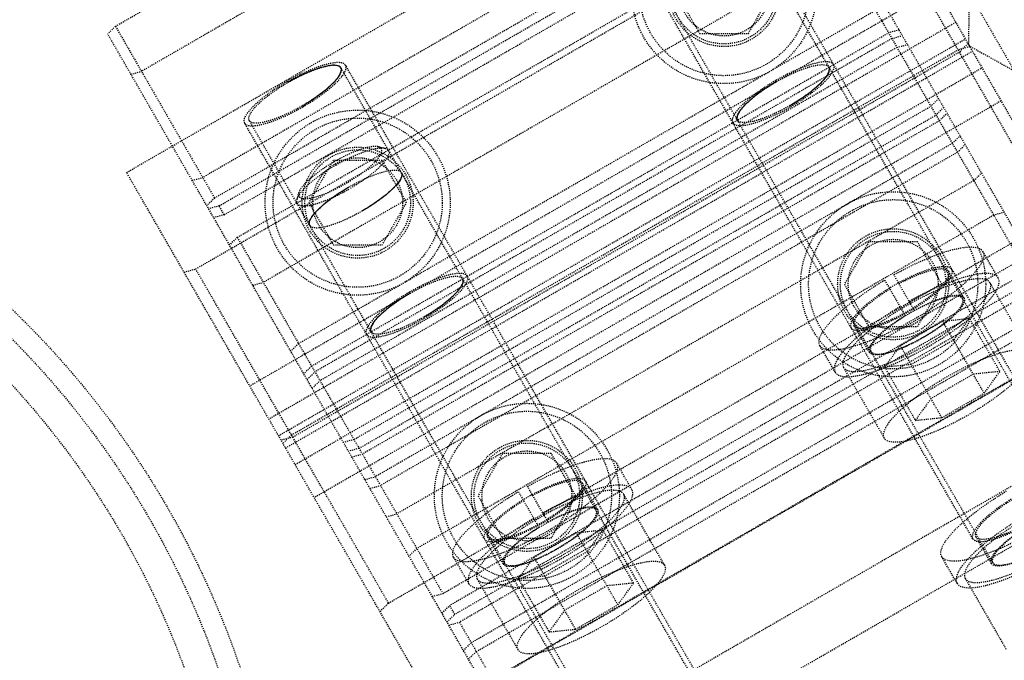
# Model space of a CAD drawing. Header units: millimetres. Extents: x -24622 to 2314, y -1603 to 2287.
# Tile 73 of 236: x -2955 to -2862, y 1723 to 1783. Entities that reach past the tile are written whole.
import ezdxf

# ---------------------------------------------------------------- set-up
doc = ezdxf.new("R2010")
doc.units = ezdxf.units.MM
doc.linetypes.add('HIDDEN', pattern=[0.2, 0.1, -0.1])
doc.layers.add('02___PRT_ALL_AXES', color=7, linetype='Continuous')
doc.layers.add('DEFAULT_2', color=8, linetype='HIDDEN')
doc.dimstyles.new('副本 22', dxfattribs={"dimtxt": 24, "dimasz": 12, "dimexe": 2.1, "dimexo": 2.7, "dimgap": 2, "dimtad": 0, "dimtxsty": 'Standard', "dimblk": 'OPEN30', "dimcen": 0, "dimclrd": 5, "dimclre": 3, "dimclrt": 256, "dimadec": 0, "dimazin": 2, "dimtm": 1e-09, "dimtfac": 0.6, "dimtofl": 0, "dimtmove": 0, "dimatfit": 3, "dimldrblk": 'OPEN30', "dimfxl": 0, "dimtolj": 1, "dimarcsym": 0})

# ---------------------------------------------------------------- blocks, each defined once
blk = doc.blocks.new('_Open30')
at = {"color": 0, "linetype": 'ByBlock', "lineweight": -2}
for p, q in [((-1, 0.2679), (0, 0)), ((0, 0), (-1, -0.2679)), ((0, 0), (-1, 0))]:
    blk.add_line(p, q, dxfattribs=at)
blk = doc.blocks.new('*D105')
at = {"color": 5, "linetype": 'ByBlock', "lineweight": -2}
blk.add_line((-3204.665, 1431.87), (-3197.633, 1441.594), dxfattribs=at)
at = {"layer": 'Defpoints', "color": 0, "linetype": 'ByBlock'}
for p in [(-2839.014, 1937.513), (-3190.602, 1451.318)]:
    blk.add_point(p, dxfattribs=at)
at = {"color": 5, "linetype": 'ByBlock', "lineweight": -2, "xscale": 12, "yscale": 12, "zscale": 12, "rotation": 54.12775650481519}
blk.add_blockref('_Open30', (-3190.602, 1451.318), dxfattribs=at)
at = {"linetype": 'ByBlock', "insert": (-3229.276, 1397.836), "char_height": 24, "attachment_point": 5, "rotation": 54.12776}
blk.add_mtext('\\A1;∅600', dxfattribs=at)

msp = doc.modelspace()

# ---------------------------------------------------------------- linework, layer by layer
at = {"color": 7, "linetype": 'Continuous'}
msp.add_arc((-3035.808, 1694.415), 279, 0, 180, dxfattribs=at)
for points, start_tangent, end_tangent in [([(-2924.805, 1778.527), (-2925.203, 1778.749), (-2925.992, 1778.712), (-2927.039, 1778.429), (-2928.405, 1777.869), (-2929.782, 1777.147)], (-0.5, 0.866025), (-0.866924, -0.498441)), ([(-2928.488, 1774.906), (-2928.413, 1774.95), (-2926.964, 1775.888), (-2925.661, 1776.959), (-2924.91, 1777.865), (-2924.805, 1778.527)], (0.866924, 0.498441), (-0.5, 0.866025)), ([(-2882.33, 1774.957), (-2882.255, 1775.001), (-2880.805, 1775.939), (-2879.502, 1777.01), (-2878.752, 1777.917), (-2878.647, 1778.578)], (0.866924, 0.498441), (-0.5, 0.866025)), ([(-2883.624, 1777.199), (-2883.699, 1777.155), (-2885.148, 1776.217), (-2886.452, 1775.146), (-2887.202, 1774.239), (-2887.307, 1773.578)], (-0.866924, -0.498441), (0.5, -0.866025)), ([(-2919.083, 1768.616), (-2919.09, 1768.161), (-2919.517, 1767.496), (-2920.285, 1766.73), (-2921.453, 1765.828), (-2922.767, 1764.996)], (0.5, -0.866025), (-0.865124, -0.501557)), ([(-2927.744, 1763.616), (-2927.737, 1764.071), (-2927.31, 1764.737), (-2926.542, 1765.502), (-2925.374, 1766.405), (-2924.06, 1767.237)], (-0.5, 0.866025), (0.865124, 0.501557)), ([(-2916.971, 1754.957), (-2916.896, 1755.001), (-2915.446, 1755.939), (-2914.143, 1757.01), (-2913.393, 1757.917), (-2913.288, 1758.578)], (0.866924, 0.498441), (-0.5, 0.866025)), ([(-2918.265, 1757.199), (-2918.34, 1757.155), (-2919.789, 1756.217), (-2921.093, 1755.146), (-2921.843, 1754.239), (-2921.948, 1753.578)], (-0.866924, -0.498441), (0.5, -0.866025))]:
    msp.add_spline(points, degree=3, dxfattribs=dict(at, start_tangent=start_tangent, end_tangent=end_tangent))
at = {"layer": '02___PRT_ALL_AXES', "color": 7, "linetype": 'Continuous'}
for radius in [198, 195]:
    msp.add_circle((-3014.808, 1694.415), radius, dxfattribs=at)
at = {"layer": 'DEFAULT_2', "color": 8, "linetype": 'HIDDEN'}
for p, q in [((-2946.12, 1782.444), (-2891.56, 1813.944)), ((-2848.352, 1741.107), (-2890.565, 1814.22)), ((-2889.101, 1809.686), (-2943.661, 1778.186)), ((-2945.068, 1768.622), (-2880.116, 1806.122)), ((-2880.116, 1806.122), (-2850.721, 1755.208)), ((-2883.306, 1799.647), (-2937.865, 1768.147)), ((-2854.499, 1736.752), (-2890.164, 1798.527)), ((-2889.731, 1798.777), (-2855.515, 1739.512)), ((-2936.75, 1766.216), (-2882.191, 1797.716)), ((-2936.32, 1765.471), (-2881.76, 1796.971)), ((-2938.535, 1759.507), (-2875.488, 1795.907)), ((-2935.837, 1764.634), (-2881.277, 1796.134)), ((-2857.253, 1764.323), (-2875.488, 1795.907)), ((-2934.602, 1762.496), (-2880.043, 1793.996)), ((-2863.159, 1731.752), (-2898.824, 1793.527)), ((-2880.043, 1793.996), (-2860.606, 1760.331)), ((-2865.041, 1734.012), (-2899.258, 1793.277)), ((-2877.584, 1789.737), (-2932.143, 1758.237)), ((-2868.465, 1785.943), (-2933.417, 1748.443)), ((-2893.192, 1785.772), (-2890.883, 1781.772)), ((-2886.264, 1781.772), (-2883.955, 1785.772)), ((-2865.378, 1785.596), (-2865.465, 1780.639)), ((-2865.378, 1785.596), (-2861.128, 1778.235)), ((-2928.807, 1752.457), (-2874.247, 1783.957)), ((-2946.12, 1782.444), (-2946.856, 1781.72)), ((-2946.12, 1782.444), (-2936.75, 1766.216)), ((-2866.657, 1782.811), (-2931.609, 1745.311)), ((-2904.644, 1708.607), (-2946.856, 1781.72)), ((-2930.704, 1743.743), (-2865.752, 1781.243)), ((-2927.574, 1750.322), (-2873.014, 1781.822)), ((-2872.702, 1781.281), (-2927.261, 1749.781)), ((-2890.883, 1781.772), (-2886.264, 1781.772)), ((-2872.019, 1782.098), (-2873.014, 1781.822)), ((-2872.702, 1781.281), (-2871.706, 1781.556)), ((-2872.219, 1780.444), (-2926.778, 1748.944)), ((-2872.219, 1780.444), (-2871.223, 1780.72)), ((-2865.335, 1780.521), (-2866.43, 1780.217)), ((-2865.502, 1780.81), (-2866.312, 1780.013)), ((-2865.465, 1780.639), (-2861.128, 1778.235)), ((-2930.036, 1742.587), (-2865.084, 1780.087)), ((-2929.476, 1743.817), (-2866.43, 1780.217)), ((-2929.359, 1743.613), (-2866.312, 1780.013)), ((-2929.131, 1741.019), (-2864.179, 1778.519)), ((-2889.14, 1716.752), (-2924.805, 1778.527)), ((-2890.156, 1719.512), (-2924.372, 1778.777)), ((-2944.656, 1777.91), (-2943.661, 1778.186)), ((-2862.371, 1775.388), (-2927.323, 1737.888)), ((-2923.57, 1743.387), (-2869.01, 1774.887)), ((-2868.273, 1775.611), (-2869.01, 1774.887)), ((-2867.79, 1774.774), (-2868.527, 1774.05)), ((-2923.087, 1742.55), (-2868.527, 1774.05)), ((-2868.214, 1773.508), (-2867.478, 1774.233)), ((-2899.682, 1714.012), (-2933.899, 1773.277)), ((-2897.8, 1711.752), (-2933.466, 1773.527)), ((-2868.214, 1773.508), (-2922.774, 1742.008)), ((-2866.982, 1771.373), (-2866.245, 1772.097)), ((-2866.982, 1771.373), (-2921.541, 1739.873)), ((-2921.264, 1771.064), (-2920.623, 1770.916)), ((-2866.499, 1770.537), (-2865.762, 1771.261)), ((-2866.499, 1770.537), (-2921.058, 1739.037)), ((-2925.524, 1769.772), (-2927.833, 1765.772)), ((-2920.905, 1769.772), (-2925.524, 1769.772)), ((-2918.596, 1765.772), (-2920.905, 1769.772)), ((-2915.672, 1717.708), (-2945.068, 1768.622)), ((-2864.953, 1767.86), (-2864.216, 1768.584)), ((-2938.861, 1767.872), (-2937.865, 1768.147)), ((-2864.953, 1767.86), (-2919.513, 1736.36)), ((-2928.773, 1766.728), (-2928.966, 1766.099)), ((-2936.75, 1766.216), (-2937.487, 1765.492)), ((-2936.32, 1765.471), (-2937.315, 1765.195)), ((-2935.837, 1764.634), (-2936.32, 1765.471)), ((-2927.833, 1765.772), (-2925.524, 1761.772)), ((-2920.905, 1761.772), (-2918.596, 1765.772)), ((-2935.837, 1764.634), (-2936.832, 1764.358)), ((-2863.065, 1764.59), (-2917.625, 1733.09)), ((-2862.07, 1764.866), (-2863.065, 1764.59)), ((-2920.3, 1727.923), (-2857.253, 1764.323)), ((-2934.602, 1762.496), (-2935.339, 1761.771)), ((-2934.602, 1762.496), (-2915.166, 1728.831)), ((-2925.524, 1761.772), (-2920.905, 1761.772)), ((-2874.883, 1762.059), (-2877.192, 1758.059)), ((-2870.264, 1762.059), (-2874.883, 1762.059)), ((-2867.955, 1758.059), (-2870.264, 1762.059)), ((-2862.639, 1758.651), (-2864.087, 1761.161)), ((-2915.166, 1728.831), (-2860.606, 1760.331)), ((-2939.63, 1759.204), (-2938.535, 1759.507)), ((-2920.3, 1727.923), (-2938.535, 1759.507)), ((-2859.951, 1759.197), (-2914.511, 1727.697)), ((-2870.577, 1755.6), (-2872.512, 1758.952)), ((-2865.886, 1756.776), (-2867.335, 1759.286)), ((-2933.139, 1757.961), (-2932.143, 1758.237)), ((-2859.468, 1758.36), (-2914.028, 1726.86)), ((-2877.192, 1758.059), (-2874.883, 1754.059)), ((-2873.378, 1758.452), (-2871.443, 1755.1)), ((-2870.264, 1754.059), (-2867.955, 1758.059)), ((-2859.554, 1751.509), (-2863.418, 1758.201)), ((-2859.038, 1757.615), (-2913.598, 1726.115)), ((-2850.721, 1755.208), (-2915.672, 1717.708)), ((-2912.482, 1724.183), (-2857.923, 1755.683)), ((-2912, 1723.347), (-2857.44, 1754.847)), ((-2871.898, 1752.27), (-2867.898, 1754.579)), ((-2867.898, 1754.579), (-2865.38, 1754.837)), ((-2863.965, 1747.767), (-2867.898, 1754.579)), ((-2865.38, 1754.837), (-2866.863, 1752.786)), ((-2862.483, 1749.818), (-2865.38, 1754.837)), ((-2874.806, 1751.626), (-2876.255, 1754.136)), ((-2874.883, 1754.059), (-2870.264, 1754.059)), ((-2928.807, 1752.457), (-2929.543, 1751.733)), ((-2866.863, 1752.786), (-2870.863, 1750.477)), ((-2910.454, 1720.67), (-2855.894, 1752.17)), ((-2878.054, 1749.751), (-2879.503, 1752.261)), ((-2873.38, 1750.219), (-2871.898, 1752.27)), ((-2867.965, 1745.458), (-2871.898, 1752.27)), ((-2927.574, 1750.322), (-2928.31, 1749.598)), ((-2927.998, 1749.056), (-2927.261, 1749.781)), ((-2877.274, 1750.201), (-2873.411, 1743.509)), ((-2870.863, 1750.477), (-2873.38, 1750.219)), ((-2873.38, 1750.219), (-2870.483, 1745.199)), ((-2862.483, 1749.818), (-2865, 1749.56)), ((-2863.965, 1747.767), (-2862.483, 1749.818)), ((-2927.515, 1748.22), (-2926.778, 1748.944)), ((-2865, 1749.56), (-2869, 1747.251)), ((-2867.965, 1745.458), (-2863.965, 1747.767)), ((-2869, 1747.251), (-2870.483, 1745.199)), ((-2870.483, 1745.199), (-2867.965, 1745.458)), ((-2851.548, 1744.641), (-2906.107, 1713.141)), ((-2929.359, 1743.613), (-2930.454, 1743.31)), ((-2929.476, 1743.817), (-2930.286, 1743.021)), ((-2923.57, 1743.387), (-2924.565, 1743.111)), ((-2923.087, 1742.55), (-2924.082, 1742.274)), ((-2923.769, 1741.733), (-2922.774, 1742.008)), ((-2909.524, 1742.059), (-2911.833, 1738.059)), ((-2904.905, 1742.059), (-2909.524, 1742.059)), ((-2902.596, 1738.059), (-2904.905, 1742.059)), ((-2903.649, 1708.882), (-2849.089, 1740.382)), ((-2897.28, 1738.651), (-2898.728, 1741.161)), ((-2922.537, 1739.597), (-2921.541, 1739.873)), ((-2922.054, 1738.761), (-2921.058, 1739.037)), ((-2908.019, 1738.452), (-2906.084, 1735.1)), ((-2905.218, 1735.6), (-2907.153, 1738.952)), ((-2900.527, 1736.776), (-2901.976, 1739.286)), ((-2911.833, 1738.059), (-2909.524, 1734.059)), ((-2904.905, 1734.059), (-2902.596, 1738.059)), ((-2894.195, 1731.509), (-2898.059, 1738.201)), ((-2920.508, 1736.084), (-2919.513, 1736.36)), ((-2902.539, 1734.579), (-2900.021, 1734.837)), ((-2900.021, 1734.837), (-2901.504, 1732.786)), ((-2897.124, 1729.818), (-2900.021, 1734.837)), ((-2909.447, 1731.626), (-2910.896, 1734.136)), ((-2909.524, 1734.059), (-2904.905, 1734.059)), ((-2906.539, 1732.27), (-2902.539, 1734.579)), ((-2898.606, 1727.767), (-2902.539, 1734.579)), ((-2863.289, 1731.677), (-2864.738, 1734.187)), ((-2917.625, 1733.09), (-2918.361, 1732.366)), ((-2912.695, 1729.751), (-2914.144, 1732.261)), ((-2908.021, 1730.219), (-2906.539, 1732.27)), ((-2902.606, 1725.458), (-2906.539, 1732.27)), ((-2901.504, 1732.786), (-2905.504, 1730.477)), ((-2866.536, 1729.802), (-2867.985, 1732.312)), ((-2911.915, 1730.201), (-2908.052, 1723.509)), ((-2905.504, 1730.477), (-2908.021, 1730.219)), ((-2908.021, 1730.219), (-2905.124, 1725.199)), ((-2865.757, 1730.252), (-2861.893, 1723.56)), ((-2899.641, 1729.56), (-2903.641, 1727.251)), ((-2897.124, 1729.818), (-2899.641, 1729.56)), ((-2898.606, 1727.767), (-2897.124, 1729.818)), ((-2916.161, 1728.555), (-2915.166, 1728.831)), ((-2921.11, 1727.127), (-2920.3, 1727.923)), ((-2915.248, 1726.972), (-2914.511, 1727.697)), ((-2914.028, 1726.86), (-2914.511, 1727.697)), ((-2903.641, 1727.251), (-2905.124, 1725.199)), ((-2902.606, 1725.458), (-2898.606, 1727.767)), ((-2914.765, 1726.136), (-2914.028, 1726.86)), ((-2914.593, 1725.839), (-2913.598, 1726.115)), ((-2913.598, 1726.115), (-2903.649, 1708.882)), ((-2905.124, 1725.199), (-2902.606, 1725.458)), ((-2912.482, 1724.183), (-2913.219, 1723.459)), ((-2912, 1723.347), (-2912.736, 1722.622))]:
    msp.add_line(p, q, dxfattribs=at)
for centre, radius in [((-2888.573, 1785.772), 8.75), ((-2888.573, 1785.772), 8), ((-2888.573, 1785.772), 5.25), ((-2888.573, 1785.772), 5), ((-2888.573, 1785.772), 4.25), ((-3014.808, 1694.415), 85), ((-3014.808, 1694.415), 83), ((-3014.808, 1694.415), 80), ((-2923.215, 1765.772), 8.75), ((-2923.215, 1765.772), 8), ((-2923.215, 1765.772), 5.25), ((-2923.215, 1765.772), 5), ((-2923.215, 1765.772), 4.25), ((-2872.574, 1758.059), 8.75), ((-2872.574, 1758.059), 8), ((-2872.574, 1758.059), 5.25), ((-2872.574, 1758.059), 5), ((-2872.574, 1758.059), 4.25), ((-2907.215, 1738.059), 8.75), ((-2907.215, 1738.059), 8), ((-2907.215, 1738.059), 5.25), ((-2907.215, 1738.059), 5), ((-2907.215, 1738.059), 4.25)]:
    msp.add_circle(centre, radius, dxfattribs=at)
for centre, radius, start, end in [((-3014.808, 1694.415), 220, 0, 264.66203), ((-3014.808, 1694.415), 217.999, 348.72952, 180), ((-3014.808, 1694.415), 198, 0, 274.34475), ((-3014.808, 1694.415), 191.7, 61.19562, 58.80438), ((-3014.808, 1694.415), 190.5, 60.85939, 239.24807), ((-3014.808, 1694.415), 188, 8.13997, 111.86003), ((-3014.808, 1694.415), 190.5, 240.75193, 59.14061), ((-3014.808, 1694.415), 190, 8.38173, 55.14375), ((-3014.808, 1694.415), 192.5, 274.46914, 25.53086), ((-2861.921, 1739.609), 21.171, 118.64672, 121.35328), ((-2855.954, 1729.273), 30.855, 119.0715, 120.9285), ((-2896.562, 1719.609), 21.171, 118.64672, 121.35328), ((-2890.595, 1709.273), 30.855, 119.0715, 120.9285)]:
    msp.add_arc(centre, radius, start, end, dxfattribs=at)
for points, start_tangent, end_tangent in [([(-2929.847, 1777.26), (-2927.97, 1778.218), (-2927.081, 1778.58), (-2926.271, 1778.843), (-2925.57, 1778.998), (-2925.007, 1779.039), (-2924.372, 1778.777)], (0.866025, 0.5), (0.500009, -0.86602)), ([(-2929.782, 1777.148), (-2928.076, 1778.019), (-2927.268, 1778.348), (-2926.531, 1778.587), (-2925.895, 1778.728), (-2925.383, 1778.765), (-2924.805, 1778.527)], (0.866025, 0.5), (0.5, -0.866025)), ([(-2924.805, 1778.527), (-2924.887, 1777.908), (-2925.176, 1777.483), (-2925.616, 1777.002), (-2926.192, 1776.484), (-2926.88, 1775.948), (-2928.488, 1774.906)], (0.5, -0.866025), (-0.866025, -0.5)), ([(-2924.372, 1778.777), (-2924.463, 1778.096), (-2924.78, 1777.628), (-2925.264, 1777.1), (-2925.897, 1776.53), (-2926.655, 1775.94), (-2928.424, 1774.794)], (0.500009, -0.86602), (-0.866025, -0.5)), ([(-2878.214, 1778.828), (-2878.849, 1779.09), (-2879.412, 1779.049), (-2880.112, 1778.894), (-2880.922, 1778.631), (-2881.812, 1778.269), (-2883.689, 1777.311)], (-0.499991, 0.866031), (-0.866025, -0.5)), ([(-2883.624, 1777.199), (-2881.917, 1778.07), (-2881.109, 1778.399), (-2880.373, 1778.638), (-2879.736, 1778.779), (-2879.224, 1778.817), (-2878.647, 1778.578)], (0.866025, 0.5), (0.5, -0.866025)), ([(-2878.647, 1778.578), (-2878.729, 1777.959), (-2879.017, 1777.534), (-2879.458, 1777.053), (-2880.033, 1776.535), (-2880.722, 1775.999), (-2882.33, 1774.957)], (0.5, -0.866025), (-0.866025, -0.5)), ([(-2882.265, 1774.845), (-2880.496, 1775.992), (-2879.739, 1776.581), (-2879.106, 1777.151), (-2878.621, 1777.68), (-2878.304, 1778.147), (-2878.214, 1778.828)], (0.866025, 0.5), (-0.499991, 0.866031)), ([(-2933.898, 1773.277), (-2933.808, 1773.958), (-2933.491, 1774.425), (-2933.007, 1774.954), (-2932.374, 1775.524), (-2931.616, 1776.113), (-2929.847, 1777.26)], (-0.500009, 0.86602), (0.866025, 0.5)), ([(-2933.465, 1773.527), (-2933.383, 1774.146), (-2933.095, 1774.571), (-2932.655, 1775.052), (-2932.079, 1775.57), (-2931.39, 1776.105), (-2929.782, 1777.148)], (-0.5, 0.866025), (0.866025, 0.5)), ([(-2883.689, 1777.311), (-2885.457, 1776.164), (-2886.215, 1775.575), (-2886.848, 1775.005), (-2887.333, 1774.476), (-2887.65, 1774.009), (-2887.74, 1773.328)], (-0.866025, -0.5), (0.499991, -0.866031)), ([(-2887.307, 1773.578), (-2887.225, 1774.197), (-2886.937, 1774.622), (-2886.496, 1775.103), (-2885.921, 1775.621), (-2885.232, 1776.157), (-2883.624, 1777.199)], (-0.5, 0.866025), (0.866025, 0.5)), ([(-2928.424, 1774.794), (-2930.301, 1773.835), (-2931.19, 1773.474), (-2932, 1773.211), (-2932.7, 1773.055), (-2933.263, 1773.014), (-2933.898, 1773.277)], (-0.866025, -0.5), (-0.500009, 0.86602)), ([(-2928.488, 1774.906), (-2930.195, 1774.035), (-2931.003, 1773.706), (-2931.74, 1773.467), (-2932.376, 1773.326), (-2932.888, 1773.288), (-2933.465, 1773.527)], (-0.866025, -0.5), (-0.5, 0.866025)), ([(-2887.74, 1773.328), (-2887.105, 1773.066), (-2886.542, 1773.107), (-2885.842, 1773.262), (-2885.032, 1773.525), (-2884.142, 1773.887), (-2882.265, 1774.845)], (0.499991, -0.866031), (0.866025, 0.5)), ([(-2882.33, 1774.957), (-2884.036, 1774.086), (-2884.845, 1773.757), (-2885.581, 1773.518), (-2886.218, 1773.377), (-2886.73, 1773.34), (-2887.307, 1773.578)], (-0.866025, -0.5), (-0.5, 0.866025)), ([(-2921.263, 1771.063), (-2921.963, 1771.054), (-2922.967, 1770.791), (-2924.17, 1770.3), (-2925.445, 1769.634)], (-0.974452, 0.224595), (-0.866025, -0.5)), ([(-2924.28, 1767.617), (-2923.407, 1768.157), (-2922.996, 1768.438), (-2922.609, 1768.722), (-2921.648, 1769.55), (-2921.067, 1770.269), (-2920.941, 1770.56), (-2920.933, 1770.794), (-2921.041, 1770.964), (-2921.263, 1771.063)], (0.866025, 0.5), (-0.974452, 0.224595)), ([(-2925.268, 1769.328), (-2923.852, 1770.067), (-2922.516, 1770.612), (-2921.401, 1770.905), (-2920.623, 1770.916)], (0.866025, 0.5), (0.974725, -0.223407)), ([(-2920.291, 1770.707), (-2920.373, 1770.088), (-2920.661, 1769.664), (-2921.102, 1769.183), (-2921.677, 1768.665), (-2922.366, 1768.129), (-2923.974, 1767.087)], (0.5, -0.866026), (-0.866025, -0.5)), ([(-2920.623, 1770.916), (-2920.511, 1770.882), (-2920.291, 1770.707)], (0.974725, -0.223407), (0.5, -0.866026)), ([(-2925.268, 1769.328), (-2926.616, 1768.472), (-2927.756, 1767.587), (-2928.567, 1766.768), (-2928.966, 1766.099)], (-0.866025, -0.5), (-0.293742, -0.955885)), ([(-2925.445, 1769.634), (-2926.659, 1768.863), (-2927.685, 1768.067), (-2928.415, 1767.329), (-2928.773, 1766.727)], (-0.866025, -0.5), (-0.292725, -0.956197)), ([(-2924.061, 1767.237), (-2922.354, 1768.108), (-2921.546, 1768.437), (-2920.809, 1768.676), (-2920.173, 1768.817), (-2919.661, 1768.855), (-2919.084, 1768.616)], (0.866025, 0.5), (0.5, -0.866025)), ([(-2919.084, 1768.616), (-2919.165, 1767.997), (-2919.454, 1767.572), (-2919.894, 1767.091), (-2920.47, 1766.573), (-2921.158, 1766.038), (-2922.766, 1764.995)], (0.5, -0.866025), (-0.866025, -0.5)), ([(-2928.773, 1766.727), (-2928.78, 1766.418), (-2928.705, 1766.307), (-2928.58, 1766.226), (-2928.3, 1766.164), (-2927.918, 1766.176), (-2926.896, 1766.415), (-2925.633, 1766.915), (-2924.28, 1767.617)], (-0.292725, -0.956197), (0.866025, 0.5)), ([(-2928.951, 1765.708), (-2928.374, 1765.469), (-2927.862, 1765.506), (-2927.225, 1765.647), (-2926.489, 1765.887), (-2925.68, 1766.215), (-2923.974, 1767.087)], (0.499973, -0.866041), (0.866025, 0.5)), ([(-2927.743, 1763.616), (-2927.661, 1764.235), (-2927.373, 1764.66), (-2926.933, 1765.141), (-2926.357, 1765.659), (-2925.669, 1766.195), (-2924.061, 1767.237)], (-0.5, 0.866025), (0.866025, 0.5)), ([(-2928.966, 1766.099), (-2928.992, 1765.985), (-2928.951, 1765.708)], (-0.293742, -0.955885), (0.499973, -0.866041)), ([(-2922.766, 1764.995), (-2924.473, 1764.124), (-2925.281, 1763.795), (-2926.018, 1763.556), (-2926.654, 1763.415), (-2927.166, 1763.378), (-2927.743, 1763.616)], (-0.866025, -0.5), (-0.5, 0.866025)), ([(-2864.087, 1761.16), (-2864.234, 1760.057), (-2864.748, 1759.301), (-2865.532, 1758.446), (-2866.556, 1757.523), (-2867.782, 1756.57), (-2870.643, 1754.716), (-2873.68, 1753.165), (-2875.118, 1752.58), (-2876.43, 1752.154), (-2877.562, 1751.903), (-2878.474, 1751.836), (-2879.502, 1752.26)], (0.49934, -0.866406), (-0.50066, 0.865644)), ([(-2872.512, 1758.952), (-2869.591, 1760.395), (-2866.984, 1761.315), (-2865.916, 1761.535), (-2865.058, 1761.583), (-2864.087, 1761.16)], (0.873215, 0.487336), (0.49934, -0.866406)), ([(-2912.855, 1758.828), (-2913.49, 1759.09), (-2914.053, 1759.049), (-2914.753, 1758.894), (-2915.563, 1758.631), (-2916.453, 1758.269), (-2918.33, 1757.311)], (-0.499991, 0.866031), (-0.866025, -0.5)), ([(-2876.558, 1753.961), (-2875.923, 1753.698), (-2875.36, 1753.739), (-2874.66, 1753.894), (-2873.85, 1754.158), (-2872.96, 1754.519), (-2871.083, 1755.478), (-2869.315, 1756.624), (-2868.557, 1757.213), (-2867.924, 1757.783), (-2867.439, 1758.312), (-2867.122, 1758.779), (-2867.032, 1759.461)], (0.5, -0.866025), (-0.5, 0.866025)), ([(-2867.336, 1759.286), (-2867.419, 1758.649), (-2867.716, 1758.211), (-2868.169, 1757.716), (-2868.762, 1757.182), (-2869.472, 1756.63), (-2871.129, 1755.556), (-2872.887, 1754.658), (-2873.72, 1754.32), (-2874.479, 1754.073), (-2875.134, 1753.928), (-2875.662, 1753.89), (-2876.256, 1754.136)], (0.500922, -0.865493), (-0.499076, 0.866558)), ([(-2867.032, 1759.461), (-2867.612, 1759.72), (-2868.122, 1759.697), (-2868.757, 1759.573), (-2870.314, 1759.038), (-2872.071, 1758.188)], (-0.5, 0.866025), (-0.877594, -0.479405)), ([(-2872.025, 1758.109), (-2870.389, 1758.898), (-2868.941, 1759.393), (-2868.35, 1759.508), (-2867.875, 1759.529), (-2867.336, 1759.286)], (0.878369, 0.477983), (0.500922, -0.865493)), ([(-2862.638, 1758.65), (-2863.609, 1759.073), (-2864.467, 1759.026), (-2865.535, 1758.805), (-2868.143, 1757.885), (-2871.063, 1756.443)], (-0.499345, 0.866403), (-0.873215, -0.487336)), ([(-2918.265, 1757.199), (-2916.558, 1758.07), (-2915.75, 1758.399), (-2915.014, 1758.638), (-2914.377, 1758.779), (-2913.865, 1758.817), (-2913.288, 1758.578)], (0.866025, 0.5), (0.5, -0.866025)), ([(-2913.288, 1758.578), (-2913.37, 1757.959), (-2913.658, 1757.534), (-2914.099, 1757.053), (-2914.674, 1756.535), (-2915.363, 1755.999), (-2916.971, 1754.957)], (0.5, -0.866025), (-0.866025, -0.5)), ([(-2916.906, 1754.845), (-2915.137, 1755.992), (-2914.38, 1756.581), (-2913.747, 1757.151), (-2913.262, 1757.68), (-2912.945, 1758.147), (-2912.855, 1758.828)], (0.866025, 0.5), (-0.499991, 0.866031)), ([(-2879.502, 1752.26), (-2879.383, 1753.312), (-2878.913, 1754.031), (-2878.188, 1754.846), (-2876.088, 1756.644), (-2873.378, 1758.452)], (-0.50066, 0.865644), (0.858653, 0.512558)), ([(-2878.053, 1749.75), (-2877.025, 1749.326), (-2876.113, 1749.393), (-2874.981, 1749.644), (-2873.67, 1750.071), (-2872.231, 1750.655), (-2869.195, 1752.206), (-2866.333, 1754.06), (-2865.107, 1755.014), (-2864.083, 1755.936), (-2863.299, 1756.792), (-2862.785, 1757.548), (-2862.638, 1758.65)], (0.500654, -0.865648), (-0.499345, 0.866403)), ([(-2877.274, 1750.201), (-2876.351, 1749.819), (-2875.532, 1749.879), (-2874.513, 1750.105), (-2873.335, 1750.488), (-2872.041, 1751.014), (-2869.311, 1752.408), (-2866.739, 1754.075), (-2865.636, 1754.932), (-2864.715, 1755.761), (-2864.01, 1756.531), (-2863.549, 1757.21), (-2863.418, 1758.201)], (0.5, -0.866025), (-0.5, 0.866025)), ([(-2863.418, 1758.201), (-2864.286, 1758.58), (-2865.052, 1758.539), (-2866.005, 1758.344), (-2868.334, 1757.526), (-2870.946, 1756.241)], (-0.5, 0.866025), (-0.874015, -0.4859)), ([(-2918.33, 1757.311), (-2920.098, 1756.164), (-2920.856, 1755.575), (-2921.489, 1755.005), (-2921.974, 1754.476), (-2922.291, 1754.009), (-2922.381, 1753.328)], (-0.866025, -0.5), (0.499991, -0.866031)), ([(-2921.948, 1753.578), (-2921.866, 1754.197), (-2921.578, 1754.622), (-2921.137, 1755.103), (-2920.562, 1755.621), (-2919.873, 1756.157), (-2918.265, 1757.199)], (-0.5, 0.866025), (0.866025, 0.5)), ([(-2872.937, 1757.688), (-2874.551, 1756.591), (-2875.793, 1755.511), (-2876.219, 1755.023), (-2876.493, 1754.592), (-2876.558, 1753.961)], (-0.853974, -0.520316), (0.5, -0.866025)), ([(-2876.256, 1754.136), (-2876.195, 1754.725), (-2875.94, 1755.126), (-2875.545, 1755.58), (-2874.393, 1756.586), (-2872.891, 1757.609)], (-0.499076, 0.866558), (0.85313, 0.521699)), ([(-2870.577, 1755.6), (-2868.94, 1756.388), (-2867.492, 1756.883), (-2866.901, 1756.998), (-2866.426, 1757.019), (-2865.887, 1756.777)], (0.878369, 0.477983), (0.500925, -0.86549)), ([(-2865.887, 1756.777), (-2865.97, 1756.139), (-2866.267, 1755.702), (-2866.721, 1755.206), (-2867.314, 1754.672), (-2868.023, 1754.12), (-2869.68, 1753.047), (-2871.438, 1752.149), (-2872.271, 1751.81), (-2873.03, 1751.564), (-2873.685, 1751.419), (-2874.213, 1751.38), (-2874.807, 1751.627)], (0.500925, -0.86549), (-0.499074, 0.866559)), ([(-2866.016, 1756.701), (-2866.593, 1756.94), (-2867.105, 1756.902), (-2867.742, 1756.761), (-2868.478, 1756.522), (-2869.287, 1756.193), (-2870.993, 1755.322)], (-0.499999, 0.866026), (-0.866025, -0.5)), ([(-2869.699, 1753.08), (-2868.091, 1754.122), (-2867.402, 1754.658), (-2866.827, 1755.176), (-2866.386, 1755.657), (-2866.098, 1756.082), (-2866.016, 1756.701)], (0.866025, 0.5), (-0.499999, 0.866026)), ([(-2871.929, 1755.943), (-2874.639, 1754.135), (-2876.739, 1752.337), (-2877.464, 1751.522), (-2877.934, 1750.803), (-2878.053, 1749.75)], (-0.858653, -0.512558), (0.500654, -0.865648)), ([(-2871.812, 1755.741), (-2874.232, 1754.121), (-2876.105, 1752.513), (-2876.75, 1751.785), (-2877.169, 1751.142), (-2877.274, 1750.201)], (-0.857809, -0.513969), (0.5, -0.866025)), ([(-2870.993, 1755.322), (-2872.601, 1754.28), (-2873.29, 1753.744), (-2873.865, 1753.226), (-2874.306, 1752.745), (-2874.594, 1752.32), (-2874.676, 1751.701)], (-0.866025, -0.5), (0.499999, -0.866026)), ([(-2922.381, 1753.328), (-2921.746, 1753.066), (-2921.183, 1753.107), (-2920.483, 1753.262), (-2919.673, 1753.525), (-2918.783, 1753.887), (-2916.906, 1754.845)], (0.499991, -0.866031), (0.866025, 0.5)), ([(-2916.971, 1754.957), (-2918.677, 1754.086), (-2919.486, 1753.757), (-2920.222, 1753.518), (-2920.859, 1753.377), (-2921.371, 1753.34), (-2921.948, 1753.578)], (-0.866025, -0.5), (-0.5, 0.866025)), ([(-2874.807, 1751.627), (-2874.747, 1752.215), (-2874.491, 1752.616), (-2874.096, 1753.07), (-2872.944, 1754.077), (-2871.443, 1755.1)], (-0.499074, 0.866559), (0.85313, 0.521699)), ([(-2874.676, 1751.701), (-2874.099, 1751.463), (-2873.587, 1751.5), (-2872.95, 1751.641), (-2872.214, 1751.88), (-2871.406, 1752.209), (-2869.699, 1753.08)], (0.499999, -0.866026), (0.866025, 0.5)), ([(-2873.411, 1743.509), (-2873.279, 1744.5), (-2872.818, 1745.179), (-2872.113, 1745.948), (-2871.192, 1746.778), (-2870.09, 1747.635), (-2867.518, 1749.302), (-2864.788, 1750.696), (-2863.494, 1751.222), (-2862.316, 1751.605), (-2861.297, 1751.831), (-2860.478, 1751.891), (-2859.554, 1751.509)], (-0.5, 0.866025), (0.5, -0.866025)), ([(-2859.554, 1751.509), (-2859.686, 1750.518), (-2860.147, 1749.839), (-2860.852, 1749.069), (-2861.773, 1748.24), (-2862.875, 1747.383), (-2865.447, 1745.716), (-2868.177, 1744.322), (-2869.471, 1743.796), (-2870.649, 1743.413), (-2871.668, 1743.187), (-2872.487, 1743.127), (-2873.411, 1743.509)], (0.5, -0.866025), (-0.5, 0.866025)), ([(-2907.153, 1738.952), (-2904.233, 1740.395), (-2901.625, 1741.315), (-2900.557, 1741.535), (-2899.699, 1741.583), (-2898.728, 1741.16)], (0.873215, 0.487336), (0.49934, -0.866406)), ([(-2852.57, 1741.211), (-2852.717, 1740.108), (-2853.23, 1739.352), (-2854.014, 1738.497), (-2855.039, 1737.575), (-2856.265, 1736.621), (-2859.126, 1734.767), (-2862.162, 1733.216), (-2863.601, 1732.631), (-2864.912, 1732.205), (-2866.045, 1731.954), (-2866.957, 1731.887), (-2867.985, 1732.311)], (0.49934, -0.866406), (-0.50066, 0.865644)), ([(-2898.728, 1741.16), (-2898.875, 1740.057), (-2899.389, 1739.301), (-2900.173, 1738.446), (-2901.197, 1737.523), (-2902.423, 1736.57), (-2905.284, 1734.716), (-2908.321, 1733.165), (-2909.759, 1732.58), (-2911.071, 1732.154), (-2912.203, 1731.903), (-2913.115, 1731.836), (-2914.143, 1732.26)], (0.49934, -0.866406), (-0.50066, 0.865644)), ([(-2901.673, 1739.461), (-2901.763, 1738.779), (-2902.08, 1738.312), (-2902.565, 1737.783), (-2903.198, 1737.213), (-2903.956, 1736.624), (-2905.724, 1735.478), (-2907.601, 1734.519), (-2908.491, 1734.158), (-2909.301, 1733.894), (-2910.001, 1733.739), (-2910.564, 1733.698), (-2911.199, 1733.961)], (0.5, -0.866025), (-0.5, 0.866025)), ([(-2906.712, 1738.188), (-2904.955, 1739.038), (-2903.398, 1739.573), (-2902.763, 1739.697), (-2902.253, 1739.72), (-2901.673, 1739.461)], (0.877594, 0.479405), (0.5, -0.866025)), ([(-2906.666, 1738.109), (-2905.03, 1738.898), (-2903.582, 1739.393), (-2902.991, 1739.508), (-2902.516, 1739.529), (-2901.977, 1739.286)], (0.878369, 0.477983), (0.500922, -0.865493)), ([(-2865.041, 1734.012), (-2864.406, 1733.749), (-2863.842, 1733.79), (-2863.142, 1733.946), (-2862.332, 1734.209), (-2861.443, 1734.57), (-2859.566, 1735.529), (-2857.797, 1736.675), (-2857.04, 1737.265), (-2856.406, 1737.835), (-2855.922, 1738.363), (-2855.605, 1738.831), (-2855.515, 1739.512)], (0.5, -0.866025), (-0.5, 0.866025)), ([(-2914.143, 1732.26), (-2914.024, 1733.312), (-2913.554, 1734.031), (-2912.829, 1734.846), (-2910.729, 1736.644), (-2908.019, 1738.452)], (-0.50066, 0.865644), (0.858653, 0.512558)), ([(-2912.694, 1729.75), (-2911.666, 1729.326), (-2910.754, 1729.393), (-2909.622, 1729.644), (-2908.311, 1730.071), (-2906.872, 1730.655), (-2903.836, 1732.206), (-2900.974, 1734.06), (-2899.749, 1735.014), (-2898.724, 1735.936), (-2897.94, 1736.792), (-2897.426, 1737.548), (-2897.279, 1738.65)], (0.500654, -0.865648), (-0.499345, 0.866403)), ([(-2901.977, 1739.286), (-2902.06, 1738.649), (-2902.357, 1738.211), (-2902.81, 1737.716), (-2903.403, 1737.182), (-2904.113, 1736.63), (-2905.77, 1735.556), (-2907.528, 1734.658), (-2908.361, 1734.32), (-2909.12, 1734.073), (-2909.775, 1733.928), (-2910.303, 1733.89), (-2910.897, 1734.136)], (0.500922, -0.865493), (-0.499076, 0.866558)), ([(-2897.279, 1738.65), (-2898.25, 1739.073), (-2899.108, 1739.026), (-2900.176, 1738.805), (-2902.784, 1737.885), (-2905.704, 1736.443)], (-0.499345, 0.866403), (-0.873215, -0.487336)), ([(-2898.059, 1738.201), (-2898.927, 1738.58), (-2899.693, 1738.539), (-2900.646, 1738.344), (-2902.975, 1737.526), (-2905.587, 1736.241)], (-0.5, 0.866025), (-0.874015, -0.4859)), ([(-2867.985, 1732.311), (-2867.865, 1733.363), (-2867.395, 1734.082), (-2866.671, 1734.898), (-2864.57, 1736.696), (-2861.861, 1738.503)], (-0.50066, 0.865644), (0.858653, 0.512558)), ([(-2866.536, 1729.801), (-2865.508, 1729.378), (-2864.596, 1729.444), (-2863.463, 1729.695), (-2862.152, 1730.122), (-2860.713, 1730.707), (-2857.677, 1732.257), (-2854.816, 1734.112), (-2853.59, 1735.065), (-2852.565, 1735.987), (-2851.781, 1736.843), (-2851.268, 1737.599), (-2851.121, 1738.701)], (0.500654, -0.865648), (-0.499345, 0.866403)), ([(-2855.818, 1739.337), (-2855.902, 1738.7), (-2856.198, 1738.262), (-2856.652, 1737.767), (-2857.245, 1737.233), (-2857.955, 1736.681), (-2859.611, 1735.607), (-2861.369, 1734.71), (-2862.202, 1734.371), (-2862.961, 1734.124), (-2863.617, 1733.979), (-2864.144, 1733.941), (-2864.738, 1734.187)], (0.500922, -0.865493), (-0.499076, 0.866558)), ([(-2911.915, 1730.201), (-2910.992, 1729.819), (-2910.173, 1729.879), (-2909.154, 1730.105), (-2907.976, 1730.488), (-2906.682, 1731.014), (-2903.952, 1732.408), (-2901.38, 1734.075), (-2900.277, 1734.932), (-2899.356, 1735.761), (-2898.652, 1736.531), (-2898.19, 1737.21), (-2898.059, 1738.201)], (0.5, -0.866025), (-0.5, 0.866025)), ([(-2911.199, 1733.961), (-2911.134, 1734.592), (-2910.86, 1735.023), (-2910.434, 1735.511), (-2909.193, 1736.591), (-2907.578, 1737.688)], (-0.5, 0.866025), (0.853974, 0.520316)), ([(-2910.897, 1734.136), (-2910.836, 1734.725), (-2910.581, 1735.126), (-2910.186, 1735.58), (-2909.034, 1736.586), (-2907.532, 1737.609)], (-0.499076, 0.866558), (0.85313, 0.521699)), ([(-2865.757, 1730.252), (-2864.833, 1729.87), (-2864.014, 1729.93), (-2862.996, 1730.156), (-2861.817, 1730.539), (-2860.524, 1731.065), (-2857.793, 1732.459), (-2855.221, 1734.126), (-2854.119, 1734.984), (-2853.198, 1735.813), (-2852.493, 1736.582), (-2852.032, 1737.261), (-2851.901, 1738.252)], (0.5, -0.866025), (-0.5, 0.866025)), ([(-2861.419, 1737.739), (-2863.034, 1736.643), (-2864.275, 1735.562), (-2864.701, 1735.074), (-2864.976, 1734.644), (-2865.041, 1734.012)], (-0.853974, -0.520316), (0.5, -0.866025)), ([(-2864.738, 1734.187), (-2864.678, 1734.776), (-2864.423, 1735.177), (-2864.028, 1735.631), (-2862.875, 1736.637), (-2861.374, 1737.661)], (-0.499076, 0.866558), (0.85313, 0.521699)), ([(-2900.528, 1736.777), (-2900.611, 1736.139), (-2900.908, 1735.702), (-2901.362, 1735.206), (-2901.955, 1734.672), (-2902.664, 1734.12), (-2904.321, 1733.047), (-2906.079, 1732.149), (-2906.912, 1731.81), (-2907.671, 1731.564), (-2908.326, 1731.419), (-2908.854, 1731.38), (-2909.448, 1731.627)], (0.500925, -0.86549), (-0.499074, 0.866559)), ([(-2900.657, 1736.701), (-2901.234, 1736.94), (-2901.746, 1736.902), (-2902.383, 1736.761), (-2903.119, 1736.522), (-2903.928, 1736.193), (-2905.634, 1735.322)], (-0.499999, 0.866026), (-0.866025, -0.5)), ([(-2905.218, 1735.6), (-2903.581, 1736.388), (-2902.133, 1736.883), (-2901.542, 1736.998), (-2901.067, 1737.019), (-2900.528, 1736.777)], (0.878369, 0.477983), (0.500925, -0.86549)), ([(-2904.34, 1733.08), (-2902.732, 1734.122), (-2902.043, 1734.658), (-2901.468, 1735.176), (-2901.027, 1735.657), (-2900.739, 1736.082), (-2900.657, 1736.701)], (0.866025, 0.5), (-0.499999, 0.866026)), ([(-2854.369, 1736.828), (-2854.453, 1736.19), (-2854.75, 1735.753), (-2855.203, 1735.258), (-2855.796, 1734.724), (-2856.506, 1734.172), (-2858.162, 1733.098), (-2859.92, 1732.2), (-2860.753, 1731.862), (-2861.512, 1731.615), (-2862.168, 1731.47), (-2862.695, 1731.432), (-2863.289, 1731.678)], (0.500925, -0.86549), (-0.499074, 0.866559)), ([(-2906.57, 1735.943), (-2909.28, 1734.135), (-2911.38, 1732.337), (-2912.105, 1731.522), (-2912.575, 1730.803), (-2912.694, 1729.75)], (-0.858653, -0.512558), (0.500654, -0.865648)), ([(-2906.454, 1735.741), (-2908.873, 1734.121), (-2910.746, 1732.513), (-2911.391, 1731.785), (-2911.81, 1731.142), (-2911.915, 1730.201)], (-0.857809, -0.513969), (0.5, -0.866025)), ([(-2860.412, 1735.994), (-2863.121, 1734.186), (-2865.222, 1732.388), (-2865.947, 1731.573), (-2866.417, 1730.854), (-2866.536, 1729.801)], (-0.858653, -0.512558), (0.500654, -0.865648)), ([(-2860.295, 1735.792), (-2862.714, 1734.172), (-2864.587, 1732.564), (-2865.233, 1731.836), (-2865.651, 1731.194), (-2865.757, 1730.252)], (-0.857809, -0.513969), (0.5, -0.866025)), ([(-2909.448, 1731.627), (-2909.388, 1732.215), (-2909.132, 1732.616), (-2908.738, 1733.07), (-2907.585, 1734.077), (-2906.084, 1735.1)], (-0.499074, 0.866559), (0.85313, 0.521699)), ([(-2905.634, 1735.322), (-2907.242, 1734.28), (-2907.931, 1733.744), (-2908.506, 1733.226), (-2908.947, 1732.745), (-2909.235, 1732.32), (-2909.317, 1731.701)], (-0.866025, -0.5), (0.499999, -0.866026)), ([(-2863.289, 1731.678), (-2863.229, 1732.267), (-2862.974, 1732.667), (-2862.579, 1733.121), (-2861.426, 1734.128), (-2859.925, 1735.151)], (-0.499074, 0.866559), (0.85313, 0.521699)), ([(-2859.476, 1735.373), (-2861.084, 1734.331), (-2861.773, 1733.795), (-2862.348, 1733.277), (-2862.789, 1732.796), (-2863.077, 1732.371), (-2863.159, 1731.752)], (-0.866025, -0.5), (0.499999, -0.866026)), ([(-2909.317, 1731.701), (-2908.74, 1731.463), (-2908.228, 1731.5), (-2907.591, 1731.641), (-2906.855, 1731.88), (-2906.047, 1732.209), (-2904.34, 1733.08)], (0.499999, -0.866026), (0.866025, 0.5)), ([(-2863.159, 1731.752), (-2862.582, 1731.514), (-2862.07, 1731.551), (-2861.433, 1731.692), (-2860.697, 1731.931), (-2859.888, 1732.26), (-2858.182, 1733.131)], (0.499999, -0.866026), (0.866025, 0.5)), ([(-2908.052, 1723.509), (-2907.921, 1724.5), (-2907.459, 1725.179), (-2906.754, 1725.948), (-2905.833, 1726.778), (-2904.731, 1727.635), (-2902.159, 1729.302), (-2899.429, 1730.696), (-2898.135, 1731.222), (-2896.957, 1731.605), (-2895.938, 1731.831), (-2895.119, 1731.891), (-2894.195, 1731.509)], (-0.5, 0.866025), (0.5, -0.866025)), ([(-2894.195, 1731.509), (-2894.327, 1730.518), (-2894.788, 1729.839), (-2895.493, 1729.069), (-2896.414, 1728.24), (-2897.516, 1727.383), (-2900.088, 1725.716), (-2902.818, 1724.322), (-2904.112, 1723.796), (-2905.29, 1723.413), (-2906.309, 1723.187), (-2907.128, 1723.127), (-2908.052, 1723.509)], (0.5, -0.866025), (-0.5, 0.866025))]:
    msp.add_spline(points, degree=3, dxfattribs=dict(at, start_tangent=start_tangent, end_tangent=end_tangent))

# ---------------------------------------------------------------- dimensions: what is measured, and where the dimension line sits
at = {"color": 5, "linetype": 'ByBlock'}
dim = msp.add_diameter_dim_2p(p1=(-2839.014, 1937.513), p2=(-3190.602, 1451.318), dimstyle='副本 22', dxfattribs=at)
dim.commit()
dim.dimension.update_dxf_attribs({"geometry": '*D105', "text_midpoint": (-3229.276, 1397.836)})

doc.saveas('drawing.dxf')
